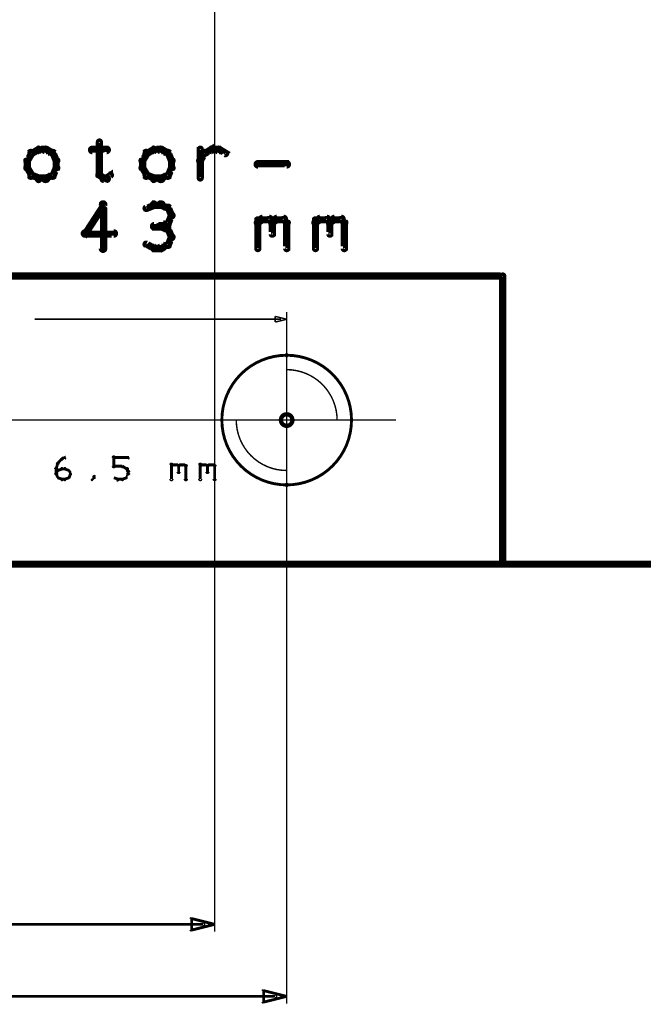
# Model space of a CAD drawing. Extents: x 26 to 524, y 33 to 520.
# Tile 40 of 95: x 159 to 203, y 203 to 271. Entities that reach past the tile are written whole.
import ezdxf

# ---------------------------------------------------------------- set-up
doc = ezdxf.new("R2010")
doc.units = 0
doc.layers.get('0').update_dxf_attribs({"linetype": 'CONTINUOUS'})
for name, color, linetype in [('BOTTOM', 22, 'CONTINUOUS'), ('COPPER', 2, 'CONTINUOUS'), ('DIMENSIONS', 3, 'CONTINUOUS'), ('DRAWING', 1, 'CONTINUOUS'), ('DRAWING2', 4, 'CONTINUOUS'), ('DRAWINGBOTTOM', 6, 'CONTINUOUS'), ('OUTLINES', 5, 'CONTINUOUS')]:
    doc.layers.add(name, color=color, linetype=linetype)

# ---------------------------------------------------------------- blocks, each defined once
blk = doc.blocks.new('VIA')
at = {"const_width": 0.3}
blk.add_lwpolyline([(-0.4, 0, 1), (0.4, 0, 1)], format="xyb", close=True, dxfattribs=at)

msp = doc.modelspace()

# ---------------------------------------------------------------- linework, layer by layer
at = {"layer": 'DIMENSIONS', "color": 94}
for points in [[(173, 284, 0.1, 0.1, 1), (173, 284, 0, 0, 0), (173, 284, 0, 0, 0), (173, 284, 0.1, 0.1, 0), (173, 208, 0.1, 0.1, 0), (173, 208, 0, 0, 0), (173, 208, 0.1, 0.1, 0), (173, 208, 0.1, 0.1, 1), (173, 208, 0, 0, 0)], [(178, 237, 0.1, 0.1, 1), (178, 237, 0, 0, 0), (178, 237, 0, 0, 0), (178, 237, 0.1, 0.1, 0), (178, 251, 0.1, 0.1, 0), (178, 251, 0, 0, 0), (178, 251, 0.1, 0.1, 0), (178, 251, 0.1, 0.1, 1), (178, 251, 0, 0, 0)], [(177.6, 250.5, 0.1, 0.1, 1), (177.6, 250.5, 0, 0, 0), (177.6, 250.5, 0, 0, 0), (177.6, 250.5, 0.1, 0.1, 0), (160.5, 250.5, 0.1, 0.1, 0), (160.5, 250.5, 0, 0, 0), (160.5, 250.5, 0.1, 0.1, 0), (160.5, 250.5, 0.1, 0.1, 1), (160.5, 250.5, 0, 0, 0)], [(178, 250.5, 0.1, 0.1, 1), (178, 250.5, 0, 0, 0), (178, 250.5, 0, 0, 0), (178, 250.5, 0.1, 0.1, 0), (178, 203, 0.1, 0.1, 0), (178, 203, 0, 0, 0), (178, 203, 0.1, 0.1, 0), (178, 203, 0.1, 0.1, 1), (178, 203, 0, 0, 0)], [(185.6, 243.5, 0.1, 0.1, 1), (185.6, 243.5, 0, 0, 0), (185.6, 243.5, 0, 0, 0), (185.6, 243.5, 0.1, 0.1, 0), (65, 243.5, 0.1, 0.1, 0), (65, 243.5, 0, 0, 0), (65, 243.5, 0.1, 0.1, 0), (65, 243.5, 0.1, 0.1, 1), (65, 243.5, 0, 0, 0)], [(225.5, 233.5, 0.1, 0.1, 1), (225.5, 233.5, 0, 0, 0), (225.5, 233.5, 0, 0, 0), (225.5, 233.5, 0.1, 0.1, 0), (33, 233.5, 0.1, 0.1, 0), (33, 233.5, 0, 0, 0), (33, 233.5, 0.1, 0.1, 0), (33, 233.5, 0.1, 0.1, 1), (33, 233.5, 0, 0, 0)], [(228.5, 233.5, 0.1, 0.1, 1), (228.5, 233.5, 0, 0, 0), (228.5, 233.5, 0, 0, 0), (228.5, 233.5, 0.1, 0.1, 0), (50, 233.5, 0.1, 0.1, 0), (50, 233.5, 0, 0, 0), (50, 233.5, 0.1, 0.1, 0), (50, 233.5, 0.1, 0.1, 1), (50, 233.5, 0, 0, 0)], [(185.5, 233.5, 0.1, 0.1, 1), (185.5, 233.5, 0, 0, 0), (185.5, 233.5, 0, 0, 0), (185.5, 233.5, 0.1, 0.1, 0), (65, 233.5, 0.1, 0.1, 0), (65, 233.5, 0, 0, 0), (65, 233.5, 0.1, 0.1, 0), (65, 233.5, 0.1, 0.1, 1), (65, 233.5, 0, 0, 0)], [(172.2, 208.4, 0.1, 0.1, 1), (172.2, 208.6, 0, 0, 0), (172.2, 208.5, 0, 0, 0), (172.2, 208.5, 0.2, 0.2, 0), (133.5, 208.5, 0.2, 0.2, 0), (133.5, 208.5, 0, 0, 0), (133.5, 208.5, 0.1, 0.1, 0), (133.5, 208.6, 0.1, 0.1, 1), (133.5, 208.4, 0, 0, 0)], [(177.2, 203.4, 0.1, 0.1, 1), (177.2, 203.6, 0, 0, 0), (177.2, 203.5, 0, 0, 0), (177.2, 203.5, 0.2, 0.2, 0), (135.3, 203.5, 0.2, 0.2, 0), (135.3, 203.5, 0, 0, 0), (135.3, 203.5, 0.1, 0.1, 0), (135.3, 203.6, 0.1, 0.1, 1), (135.3, 203.4, 0, 0, 0)]]:
    msp.add_lwpolyline(points, format="xyseb", dxfattribs=at)
for points in [[(178, 250.5, 0.1, 0.1, 1), (178, 250.5, 0, 0, 0), (178, 250.5, 0, 0, 0), (178, 250.5, 0.1, 0.1, 0), (177.2, 250.3, 0, 0, 0), (177.2, 250.3, 0.1, 0.1, 0), (177.2, 250.3, 0.1, 0.1, 1), (177.2, 250.3, 0, 0, 0), (177.2, 250.3, 0.1, 0.1, 1), (177.2, 250.3, 0, 0, 0), (177.2, 250.3, 0, 0, 0), (177.2, 250.3, 0.1, 0.1, 0), (177.2, 250.7, 0, 0, 0), (177.2, 250.7, 0.1, 0.1, 0), (177.2, 250.7, 0.1, 0.1, 1), (177.2, 250.7, 0, 0, 0), (177.2, 250.7, 0.1, 0.1, 1), (177.2, 250.7, 0, 0, 0), (177.2, 250.7, 0, 0, 0), (177.2, 250.7, 0.1, 0.1, 0), (178, 250.5, 0.1, 0.1, 0), (178, 250.5, 0, 0, 0), (178, 250.5, 0.1, 0.1, 0), (178, 250.5, 0.1, 0.1, 1), (178, 250.5, 0, 0, 0)], [(173, 208.5, 0.1, 0.1, 1), (173, 208.5, 0, 0, 0), (173, 208.5, 0, 0, 0), (173, 208.5, 0.2, 0.2, 0), (171.4, 208.1, 0, 0, 0), (171.4, 208.1, 0.1, 0.1, 0), (171.4, 208.1, 0.1, 0.1, 1), (171.4, 208.1, 0, 0, 0), (171.3, 208.1, 0.1, 0.1, 1), (171.4, 208.1, 0, 0, 0), (171.4, 208.1, 0, 0, 0), (171.4, 208.1, 0.2, 0.2, 0), (171.4, 208.9, 0, 0, 0), (171.4, 208.9, 0.1, 0.1, 0), (171.4, 208.9, 0.1, 0.1, 1), (171.3, 208.9, 0, 0, 0), (171.4, 208.9, 0.1, 0.1, 1), (171.4, 208.9, 0, 0, 0), (171.4, 208.9, 0, 0, 0), (171.4, 208.9, 0.2, 0.2, 0), (173, 208.5, 0.2, 0.2, 0), (173, 208.5, 0, 0, 0), (173, 208.5, 0.1, 0.1, 0), (173, 208.5, 0.1, 0.1, 1), (173, 208.5, 0, 0, 0)], [(178, 203.5, 0.1, 0.1, 1), (178, 203.5, 0, 0, 0), (178, 203.5, 0, 0, 0), (178, 203.5, 0.2, 0.2, 0), (176.4, 203.1, 0, 0, 0), (176.4, 203.1, 0.1, 0.1, 0), (176.4, 203.1, 0.1, 0.1, 1), (176.4, 203.1, 0, 0, 0), (176.3, 203.1, 0.1, 0.1, 1), (176.4, 203.1, 0, 0, 0), (176.4, 203.1, 0, 0, 0), (176.4, 203.1, 0.2, 0.2, 0), (176.4, 203.9, 0, 0, 0), (176.4, 203.9, 0.1, 0.1, 0), (176.4, 203.9, 0.1, 0.1, 1), (176.3, 203.9, 0, 0, 0), (176.4, 203.9, 0.1, 0.1, 1), (176.4, 203.9, 0, 0, 0), (176.4, 203.9, 0, 0, 0), (176.4, 203.9, 0.2, 0.2, 0), (178, 203.5, 0.2, 0.2, 0), (178, 203.5, 0, 0, 0), (178, 203.5, 0.1, 0.1, 0), (178, 203.5, 0.1, 0.1, 1), (178, 203.5, 0, 0, 0)]]:
    msp.add_lwpolyline(points, format="xyseb", close=True, dxfattribs=at)
at = {"layer": 'DRAWING', "color": 2}
for points in [[(75.5, 233.5, 0.5, 0.5, 0), (230.5, 233.5, 0, 0, 0), (230.5, 233.5, 0.3, 0.3, 0), (230.5, 233.4, 0.3, 0.3, 1), (230.5, 233.6, 0, 0, 0), (230.4, 233.5, 0.3, 0.3, 1), (230.6, 233.5, 0, 0, 0), (230.5, 233.5, 0, 0, 0), (230.5, 233.5, 0.5, 0.5, 0), (230.5, 363.5, 0, 0, 0), (230.5, 363.5, 0.3, 0.3, 0), (230.6, 363.5, 0.3, 0.3, 1), (230.4, 363.5, 0, 0, 0), (230.5, 363.4, 0.3, 0.3, 1), (230.5, 363.6, 0, 0, 0), (230.5, 363.5, 0, 0, 0), (230.5, 363.5, 0.5, 0.5, 0), (75.5, 363.5, 0, 0, 0)], [(162, 240.1, 0.1, 0.1, 1), (162, 240.1, 0, 0, 0), (162, 240.1, 0, 0, 0), (162, 240.1, 0.2, 0.2, 0), (162.1, 240.5, 0.2, 0.2, 0), (162.1, 240.5, 0, 0, 0), (162.1, 240.5, 0.1, 0.1, 0), (162.2, 240.5, 0.1, 0.1, 1), (162.1, 240.5, 0, 0, 0)], [(162.1, 240.5, 0.1, 0.1, 1), (162.2, 240.5, 0, 0, 0), (162.1, 240.5, 0, 0, 0), (162.1, 240.5, 0.2, 0.2, 0), (162.4, 240.8, 0.2, 0.2, 0), (162.4, 240.8, 0, 0, 0), (162.4, 240.8, 0.1, 0.1, 0), (162.4, 240.7, 0.1, 0.1, 1), (162.3, 240.8, 0, 0, 0)], [(162.4, 240.8, 0.1, 0.1, 1), (162.4, 240.7, 0, 0, 0), (162.4, 240.8, 0, 0, 0), (162.4, 240.8, 0.2, 0.2, 0), (162.6, 240.9, 0.2, 0.2, 0), (162.6, 240.9, 0, 0, 0), (162.6, 240.9, 0.1, 0.1, 0), (162.6, 240.8, 0.1, 0.1, 1), (162.6, 240.9, 0, 0, 0)], [(165.9, 240.3, 0.1, 0.1, 1), (166.1, 240.3, 0, 0, 0), (166, 240.3, 0, 0, 0), (166, 240.3, 0.2, 0.2, 0), (166, 240.9, 0.2, 0.2, 0), (166, 240.9, 0, 0, 0), (166, 240.9, 0.1, 0.1, 0), (166.1, 240.9, 0.1, 0.1, 1), (165.9, 240.9, 0, 0, 0)], [(166, 240.9, 0.1, 0.1, 1), (166, 240.8, 0, 0, 0), (166, 240.9, 0, 0, 0), (166, 240.9, 0.2, 0.2, 0), (167, 240.9, 0.2, 0.2, 0), (167, 240.9, 0, 0, 0), (167, 240.9, 0.1, 0.1, 0), (167, 240.8, 0.1, 0.1, 1), (167, 240.9, 0, 0, 0)], [(169.9, 239.4, 0.1, 0.1, 1), (170.1, 239.4, 0, 0, 0), (170, 239.4, 0, 0, 0), (170, 239.4, 0.2, 0.2, 0), (170, 240.4, 0.2, 0.2, 0), (170, 240.4, 0, 0, 0), (170, 240.4, 0.1, 0.1, 0), (170.1, 240.4, 0.1, 0.1, 1), (169.9, 240.4, 0, 0, 0)], [(171.9, 239.4, 0.1, 0.1, 1), (172.1, 239.4, 0, 0, 0), (172, 239.4, 0, 0, 0), (172, 239.4, 0.2, 0.2, 0), (172, 240.4, 0.2, 0.2, 0), (172, 240.4, 0, 0, 0), (172, 240.4, 0.1, 0.1, 0), (172.1, 240.4, 0.1, 0.1, 1), (171.9, 240.4, 0, 0, 0)], [(161.9, 239.8, 0.1, 0.1, 1), (162.1, 239.8, 0, 0, 0), (162, 239.8, 0, 0, 0), (162, 239.8, 0.2, 0.2, 0), (162, 240.1, 0.2, 0.2, 0), (162, 240.1, 0, 0, 0), (162, 240.1, 0.1, 0.1, 0), (162.1, 240.1, 0.1, 0.1, 1), (161.9, 240.1, 0, 0, 0)], [(162, 239.8, 0.1, 0.1, 1), (162, 239.7, 0, 0, 0), (162, 239.8, 0, 0, 0), (162, 239.8, 0.2, 0.2, 0), (162.1, 240, 0.2, 0.2, 0), (162.1, 240, 0, 0, 0), (162.1, 240, 0.1, 0.1, 0), (162.2, 240, 0.1, 0.1, 1), (162.1, 240, 0, 0, 0)], [(162.1, 239.5, 0.1, 0.1, 1), (162.2, 239.5, 0, 0, 0), (162.1, 239.5, 0, 0, 0), (162.1, 239.5, 0.2, 0.2, 0), (162, 239.8, 0.2, 0.2, 0), (162, 239.8, 0, 0, 0), (162, 239.8, 0.1, 0.1, 0), (162, 239.8, 0.1, 0.1, 1), (162, 239.7, 0, 0, 0)], [(162.1, 240, 0.1, 0.1, 1), (162.1, 240, 0, 0, 0), (162.1, 240, 0, 0, 0), (162.1, 240, 0.2, 0.2, 0), (162.4, 240.1, 0.2, 0.2, 0), (162.4, 240.1, 0, 0, 0), (162.4, 240.1, 0.1, 0.1, 0), (162.4, 240.1, 0.1, 0.1, 1), (162.4, 240.2, 0, 0, 0)], [(162.4, 240.2, 0.1, 0.1, 1), (162.4, 240.1, 0, 0, 0), (162.4, 240.1, 0, 0, 0), (162.4, 240.1, 0.2, 0.2, 0), (162.6, 240.1, 0.2, 0.2, 0), (162.6, 240.1, 0, 0, 0), (162.6, 240.1, 0.1, 0.1, 0), (162.6, 240.1, 0.1, 0.1, 1), (162.6, 240.2, 0, 0, 0)], [(162.6, 240.2, 0.1, 0.1, 1), (162.6, 240.1, 0, 0, 0), (162.6, 240.1, 0, 0, 0), (162.6, 240.1, 0.2, 0.2, 0), (162.9, 240, 0.2, 0.2, 0), (162.9, 240, 0, 0, 0), (162.9, 240, 0.1, 0.1, 0), (162.9, 240, 0.1, 0.1, 1), (162.9, 240, 0, 0, 0)], [(162.9, 240, 0.1, 0.1, 1), (162.8, 240, 0, 0, 0), (162.9, 240, 0, 0, 0), (162.9, 240, 0.2, 0.2, 0), (163, 239.8, 0.2, 0.2, 0), (163, 239.8, 0, 0, 0), (163, 239.8, 0.1, 0.1, 0), (163, 239.7, 0.1, 0.1, 1), (163, 239.8, 0, 0, 0)], [(163, 239.7, 0.1, 0.1, 1), (163, 239.8, 0, 0, 0), (163, 239.8, 0, 0, 0), (163, 239.8, 0.2, 0.2, 0), (162.9, 239.5, 0.2, 0.2, 0), (162.9, 239.5, 0, 0, 0), (162.9, 239.5, 0.1, 0.1, 0), (162.8, 239.5, 0.1, 0.1, 1), (162.9, 239.5, 0, 0, 0)], [(166.6, 240.2, 0.1, 0.1, 1), (166.6, 240.3, 0, 0, 0), (166.6, 240.3, 0, 0, 0), (166.6, 240.3, 0.2, 0.2, 0), (166, 240.3, 0.2, 0.2, 0), (166, 240.3, 0, 0, 0), (166, 240.3, 0.1, 0.1, 0), (166, 240.3, 0.1, 0.1, 1), (166, 240.2, 0, 0, 0)], [(166.9, 240.1, 0.1, 0.1, 1), (166.9, 240.2, 0, 0, 0), (166.9, 240.1, 0, 0, 0), (166.9, 240.1, 0.2, 0.2, 0), (166.6, 240.3, 0.2, 0.2, 0), (166.6, 240.3, 0, 0, 0), (166.6, 240.3, 0.1, 0.1, 0), (166.6, 240.3, 0.1, 0.1, 1), (166.6, 240.2, 0, 0, 0)], [(166.8, 239.5, 0.1, 0.1, 1), (166.9, 239.5, 0, 0, 0), (166.9, 239.5, 0, 0, 0), (166.9, 239.5, 0.2, 0.2, 0), (167, 239.8, 0.2, 0.2, 0), (167, 239.8, 0, 0, 0), (167, 239.8, 0.1, 0.1, 0), (167, 239.7, 0.1, 0.1, 1), (167, 239.8, 0, 0, 0)], [(167, 239.9, 0.1, 0.1, 1), (167, 239.9, 0, 0, 0), (167, 239.9, 0, 0, 0), (167, 239.9, 0.2, 0.2, 0), (166.9, 240.1, 0.2, 0.2, 0), (166.9, 240.1, 0, 0, 0), (166.9, 240.1, 0.1, 0.1, 0), (166.9, 240.1, 0.1, 0.1, 1), (166.8, 240.1, 0, 0, 0)], [(166.9, 239.8, 0.1, 0.1, 1), (167.1, 239.8, 0, 0, 0), (167, 239.8, 0, 0, 0), (167, 239.8, 0.2, 0.2, 0), (167, 239.9, 0.2, 0.2, 0), (167, 239.9, 0, 0, 0), (167, 239.9, 0.1, 0.1, 0), (167.1, 239.9, 0.1, 0.1, 1), (166.9, 239.9, 0, 0, 0)], [(170, 240.3, 0.1, 0.1, 1), (170, 240.2, 0, 0, 0), (170, 240.3, 0, 0, 0), (170, 240.3, 0.2, 0.2, 0), (170.1, 240.4, 0.2, 0.2, 0), (170.1, 240.4, 0, 0, 0), (170.1, 240.4, 0.1, 0.1, 0), (170.2, 240.3, 0.1, 0.1, 1), (170.1, 240.4, 0, 0, 0)], [(170.1, 240.4, 0.1, 0.1, 1), (170.1, 240.3, 0, 0, 0), (170.1, 240.4, 0, 0, 0), (170.1, 240.4, 0.2, 0.2, 0), (170.4, 240.4, 0.2, 0.2, 0), (170.4, 240.4, 0, 0, 0), (170.4, 240.4, 0.1, 0.1, 0), (170.4, 240.3, 0.1, 0.1, 1), (170.4, 240.4, 0, 0, 0)], [(170.4, 240.4, 0.1, 0.1, 1), (170.3, 240.3, 0, 0, 0), (170.4, 240.4, 0, 0, 0), (170.4, 240.4, 0.2, 0.2, 0), (170.5, 240.3, 0.2, 0.2, 0), (170.5, 240.3, 0, 0, 0), (170.5, 240.3, 0.1, 0.1, 0), (170.5, 240.2, 0.1, 0.1, 1), (170.5, 240.3, 0, 0, 0)], [(170.6, 240.3, 0.1, 0.1, 1), (170.4, 240.3, 0, 0, 0), (170.5, 240.3, 0, 0, 0), (170.5, 240.3, 0.2, 0.2, 0), (170.5, 239.9, 0.2, 0.2, 0), (170.5, 239.9, 0, 0, 0), (170.5, 239.9, 0.1, 0.1, 0), (170.4, 239.9, 0.1, 0.1, 1), (170.6, 239.9, 0, 0, 0)], [(170.5, 240.3, 0.1, 0.1, 1), (170.5, 240.2, 0, 0, 0), (170.5, 240.3, 0, 0, 0), (170.5, 240.3, 0.2, 0.2, 0), (170.6, 240.4, 0.2, 0.2, 0), (170.6, 240.4, 0, 0, 0), (170.6, 240.4, 0.1, 0.1, 0), (170.7, 240.3, 0.1, 0.1, 1), (170.6, 240.4, 0, 0, 0)], [(170.6, 240.4, 0.1, 0.1, 1), (170.6, 240.3, 0, 0, 0), (170.6, 240.4, 0, 0, 0), (170.6, 240.4, 0.2, 0.2, 0), (170.9, 240.4, 0.2, 0.2, 0), (170.9, 240.4, 0, 0, 0), (170.9, 240.4, 0.1, 0.1, 0), (170.9, 240.3, 0.1, 0.1, 1), (170.9, 240.4, 0, 0, 0)], [(170.9, 240.4, 0.1, 0.1, 1), (170.8, 240.3, 0, 0, 0), (170.9, 240.4, 0, 0, 0), (170.9, 240.4, 0.2, 0.2, 0), (171, 240.3, 0.2, 0.2, 0), (171, 240.3, 0, 0, 0), (171, 240.3, 0.1, 0.1, 0), (171, 240.2, 0.1, 0.1, 1), (171, 240.3, 0, 0, 0)], [(171.1, 240.3, 0.1, 0.1, 1), (170.9, 240.3, 0, 0, 0), (171, 240.3, 0, 0, 0), (171, 240.3, 0.2, 0.2, 0), (171, 239.4, 0.2, 0.2, 0), (171, 239.4, 0, 0, 0), (171, 239.4, 0.1, 0.1, 0), (170.9, 239.4, 0.1, 0.1, 1), (171.1, 239.4, 0, 0, 0)], [(172, 240.3, 0.1, 0.1, 1), (172, 240.2, 0, 0, 0), (172, 240.3, 0, 0, 0), (172, 240.3, 0.2, 0.2, 0), (172.1, 240.4, 0.2, 0.2, 0), (172.1, 240.4, 0, 0, 0), (172.1, 240.4, 0.1, 0.1, 0), (172.2, 240.3, 0.1, 0.1, 1), (172.1, 240.4, 0, 0, 0)], [(172.1, 240.4, 0.1, 0.1, 1), (172.1, 240.3, 0, 0, 0), (172.1, 240.4, 0, 0, 0), (172.1, 240.4, 0.2, 0.2, 0), (172.4, 240.4, 0.2, 0.2, 0), (172.4, 240.4, 0, 0, 0), (172.4, 240.4, 0.1, 0.1, 0), (172.4, 240.3, 0.1, 0.1, 1), (172.4, 240.4, 0, 0, 0)], [(172.4, 240.4, 0.1, 0.1, 1), (172.3, 240.3, 0, 0, 0), (172.4, 240.4, 0, 0, 0), (172.4, 240.4, 0.2, 0.2, 0), (172.5, 240.3, 0.2, 0.2, 0), (172.5, 240.3, 0, 0, 0), (172.5, 240.3, 0.1, 0.1, 0), (172.5, 240.2, 0.1, 0.1, 1), (172.5, 240.3, 0, 0, 0)], [(172.6, 240.3, 0.1, 0.1, 1), (172.4, 240.3, 0, 0, 0), (172.5, 240.3, 0, 0, 0), (172.5, 240.3, 0.2, 0.2, 0), (172.5, 239.9, 0.2, 0.2, 0), (172.5, 239.9, 0, 0, 0), (172.5, 239.9, 0.1, 0.1, 0), (172.4, 239.9, 0.1, 0.1, 1), (172.6, 239.9, 0, 0, 0)], [(172.5, 240.3, 0.1, 0.1, 1), (172.5, 240.2, 0, 0, 0), (172.5, 240.3, 0, 0, 0), (172.5, 240.3, 0.2, 0.2, 0), (172.6, 240.4, 0.2, 0.2, 0), (172.6, 240.4, 0, 0, 0), (172.6, 240.4, 0.1, 0.1, 0), (172.7, 240.3, 0.1, 0.1, 1), (172.6, 240.4, 0, 0, 0)], [(172.6, 240.4, 0.1, 0.1, 1), (172.6, 240.3, 0, 0, 0), (172.6, 240.4, 0, 0, 0), (172.6, 240.4, 0.2, 0.2, 0), (172.9, 240.4, 0.2, 0.2, 0), (172.9, 240.4, 0, 0, 0), (172.9, 240.4, 0.1, 0.1, 0), (172.9, 240.3, 0.1, 0.1, 1), (172.9, 240.4, 0, 0, 0)], [(172.9, 240.4, 0.1, 0.1, 1), (172.8, 240.3, 0, 0, 0), (172.9, 240.4, 0, 0, 0), (172.9, 240.4, 0.2, 0.2, 0), (173, 240.3, 0.2, 0.2, 0), (173, 240.3, 0, 0, 0), (173, 240.3, 0.1, 0.1, 0), (173, 240.2, 0.1, 0.1, 1), (173, 240.3, 0, 0, 0)], [(173.1, 240.3, 0.1, 0.1, 1), (172.9, 240.3, 0, 0, 0), (173, 240.3, 0, 0, 0), (173, 240.3, 0.2, 0.2, 0), (173, 239.4, 0.2, 0.2, 0), (173, 239.4, 0, 0, 0), (173, 239.4, 0.1, 0.1, 0), (172.9, 239.4, 0.1, 0.1, 1), (173.1, 239.4, 0, 0, 0)], [(162.4, 239.3, 0.1, 0.1, 1), (162.4, 239.4, 0, 0, 0), (162.4, 239.4, 0, 0, 0), (162.4, 239.4, 0.2, 0.2, 0), (162.1, 239.5, 0.2, 0.2, 0), (162.1, 239.5, 0, 0, 0), (162.1, 239.5, 0.1, 0.1, 0), (162.1, 239.5, 0.1, 0.1, 1), (162.1, 239.5, 0, 0, 0)], [(162.6, 239.3, 0.1, 0.1, 1), (162.6, 239.4, 0, 0, 0), (162.6, 239.4, 0, 0, 0), (162.6, 239.4, 0.2, 0.2, 0), (162.4, 239.4, 0.2, 0.2, 0), (162.4, 239.4, 0, 0, 0), (162.4, 239.4, 0.1, 0.1, 0), (162.4, 239.4, 0.1, 0.1, 1), (162.4, 239.3, 0, 0, 0)], [(162.9, 239.5, 0.1, 0.1, 1), (162.9, 239.5, 0, 0, 0), (162.9, 239.5, 0, 0, 0), (162.9, 239.5, 0.2, 0.2, 0), (162.6, 239.4, 0.2, 0.2, 0), (162.6, 239.4, 0, 0, 0), (162.6, 239.4, 0.1, 0.1, 0), (162.6, 239.4, 0.1, 0.1, 1), (162.6, 239.3, 0, 0, 0)], [(164.5, 239.4, 0.1, 0.1, 1), (164.5, 239.3, 0, 0, 0), (164.5, 239.4, 0, 0, 0), (164.5, 239.4, 0.2, 0.2, 0), (164.6, 239.5, 0.2, 0.2, 0), (164.6, 239.5, 0, 0, 0), (164.6, 239.5, 0.1, 0.1, 0), (164.7, 239.5, 0.1, 0.1, 1), (164.6, 239.5, 0, 0, 0)], [(164.6, 239.5, 0.1, 0.1, 1), (164.7, 239.5, 0, 0, 0), (164.6, 239.5, 0, 0, 0), (164.6, 239.5, 0.2, 0.2, 0), (164.6, 239.6, 0.2, 0.2, 0), (164.6, 239.6, 0, 0, 0), (164.6, 239.6, 0.1, 0.1, 0), (164.7, 239.6, 0.1, 0.1, 1), (164.6, 239.6, 0, 0, 0)], [(166, 239.5, 0.1, 0.1, 1), (166, 239.5, 0, 0, 0), (166, 239.5, 0, 0, 0), (166, 239.5, 0.2, 0.2, 0), (166.3, 239.4, 0.2, 0.2, 0), (166.3, 239.4, 0, 0, 0), (166.3, 239.4, 0.1, 0.1, 0), (166.2, 239.3, 0.1, 0.1, 1), (166.3, 239.4, 0, 0, 0)], [(166.3, 239.4, 0.1, 0.1, 1), (166.3, 239.3, 0, 0, 0), (166.3, 239.4, 0, 0, 0), (166.3, 239.4, 0.2, 0.2, 0), (166.6, 239.4, 0.2, 0.2, 0), (166.6, 239.4, 0, 0, 0), (166.6, 239.4, 0.1, 0.1, 0), (166.6, 239.3, 0.1, 0.1, 1), (166.6, 239.4, 0, 0, 0)], [(166.6, 239.4, 0.1, 0.1, 1), (166.6, 239.3, 0, 0, 0), (166.6, 239.4, 0, 0, 0), (166.6, 239.4, 0.2, 0.2, 0), (166.9, 239.5, 0.2, 0.2, 0), (166.9, 239.5, 0, 0, 0), (166.9, 239.5, 0.1, 0.1, 0), (166.9, 239.5, 0.1, 0.1, 1), (166.9, 239.5, 0, 0, 0)]]:
    msp.add_lwpolyline(points, format="xyseb", dxfattribs=at)
for points in [[(178, 247.9, 0.1, 0.1, 1), (178, 248.1, 0, 0, 0), (178, 248, 0, 0, 0), (178, 248, 0.2, 0.2, 1), (178, 239, 0, 0, 0), (178, 239, 0.1, 0.1, 0), (178, 238.9, 0.1, 0.1, 1), (178, 239.1, 0, 0, 0), (178, 239.1, 0.1, 0.1, 1), (178, 238.9, 0, 0, 0), (178, 239, 0, 0, 0), (178, 239, 0.2, 0.2, 1), (178, 248, 0.2, 0.2, 0), (178, 248, 0, 0, 0), (178, 248, 0.1, 0.1, 0), (178, 248.1, 0.1, 0.1, 1), (178, 247.9, 0, 0, 0)], [(181.5, 243.5, 0.1, 0.1, 1), (181.5, 243.5, 0, 0, 0), (181.5, 243.5, 0, 0, 0), (181.5, 243.5, 0.1, 0.1, 0.414), (178, 247, 0, 0, 0), (178, 247, 0.1, 0.1, 0), (178, 247, 0.1, 0.1, 1), (178, 247, 0, 0, 0), (178, 247, 0.1, 0.1, 1), (178, 247, 0, 0, 0), (178, 247, 0, 0, 0), (178, 247, 0.1, 0.1, 0), (178, 243.5, 0, 0, 0), (178, 243.5, 0.1, 0.1, 0), (178, 243.5, 0.1, 0.1, 1), (178, 243.5, 0, 0, 0), (178, 243.5, 0.1, 0.1, 1), (178, 243.5, 0, 0, 0), (178, 243.5, 0, 0, 0), (178, 243.5, 0.1, 0.1, 0), (181.5, 243.5, 0.1, 0.1, 0), (181.5, 243.5, 0, 0, 0), (181.5, 243.5, 0.1, 0.1, 0), (181.5, 243.5, 0.1, 0.1, 1), (181.5, 243.5, 0, 0, 0)], [(174.5, 243.5, 0.1, 0.1, 1), (174.5, 243.5, 0, 0, 0), (174.5, 243.5, 0, 0, 0), (174.5, 243.5, 0.1, 0.1, 0.414), (178, 240, 0, 0, 0), (178, 240, 0.1, 0.1, 0), (178, 240, 0.1, 0.1, 1), (178, 240, 0, 0, 0), (178, 240, 0.1, 0.1, 1), (178, 240, 0, 0, 0), (178, 240, 0, 0, 0), (178, 240, 0.1, 0.1, 0), (178, 243.5, 0, 0, 0), (178, 243.5, 0.1, 0.1, 0), (178, 243.5, 0.1, 0.1, 1), (178, 243.5, 0, 0, 0), (178, 243.5, 0.1, 0.1, 1), (178, 243.5, 0, 0, 0), (178, 243.5, 0, 0, 0), (178, 243.5, 0.1, 0.1, 0), (174.5, 243.5, 0.1, 0.1, 0), (174.5, 243.5, 0, 0, 0), (174.5, 243.5, 0.1, 0.1, 0), (174.5, 243.5, 0.1, 0.1, 1), (174.5, 243.5, 0, 0, 0)]]:
    msp.add_lwpolyline(points, format="xyseb", close=True, dxfattribs=at)
at = {"layer": 'OUTLINES', "color": 11}
for points in [[(165.1, 262.8, 0.3, 0.3, 1), (164.9, 262.8, 0, 0, 0), (165, 262.8, 0, 0, 0), (165, 262.8, 0.5, 0.5, 0), (165, 260.5, 0.5, 0.5, 0), (165, 260.5, 0, 0, 0), (165, 260.5, 0.3, 0.3, 0), (164.9, 260.5, 0.3, 0.3, 1), (165.1, 260.5, 0, 0, 0)], [(160.4, 261.9, 0.3, 0.3, 1), (160.1, 262.1, 0, 0, 0), (160.3, 262, 0, 0, 0), (160.3, 262, 0.5, 0.5, 0), (160, 261.5, 0.5, 0.5, 0), (160, 261.5, 0, 0, 0), (160, 261.5, 0.3, 0.3, 0), (159.9, 261.6, 0.3, 0.3, 1), (160.1, 261.4, 0, 0, 0)], [(160.8, 262.1, 0.3, 0.3, 1), (160.7, 262.4, 0, 0, 0), (160.8, 262.3, 0, 0, 0), (160.8, 262.3, 0.5, 0.5, 0), (160.3, 262, 0.5, 0.5, 0), (160.3, 262, 0, 0, 0), (160.3, 262, 0.3, 0.3, 0), (160.2, 262.1, 0.3, 0.3, 1), (160.3, 261.9, 0, 0, 0)], [(161.3, 262.1, 0.3, 0.3, 1), (161.3, 262.4, 0, 0, 0), (161.3, 262.3, 0, 0, 0), (161.3, 262.3, 0.5, 0.5, 0), (160.8, 262.3, 0.5, 0.5, 0), (160.8, 262.3, 0, 0, 0), (160.8, 262.3, 0.3, 0.3, 0), (160.8, 262.4, 0.3, 0.3, 1), (160.8, 262.1, 0, 0, 0)], [(161.7, 261.9, 0.3, 0.3, 1), (161.8, 262.1, 0, 0, 0), (161.8, 262, 0, 0, 0), (161.8, 262, 0.5, 0.5, 0), (161.3, 262.3, 0.5, 0.5, 0), (161.3, 262.3, 0, 0, 0), (161.3, 262.3, 0.3, 0.3, 0), (161.3, 262.4, 0.3, 0.3, 1), (161.2, 262.1, 0, 0, 0)], [(161.9, 261.4, 0.3, 0.3, 1), (162.1, 261.6, 0, 0, 0), (162, 261.5, 0, 0, 0), (162, 261.5, 0.5, 0.5, 0), (161.8, 262, 0.5, 0.5, 0), (161.8, 262, 0, 0, 0), (161.8, 262, 0.3, 0.3, 0), (161.9, 262.1, 0.3, 0.3, 1), (161.6, 261.9, 0, 0, 0)], [(164.5, 262.4, 0.3, 0.3, 1), (164.5, 262.1, 0, 0, 0), (164.5, 262.3, 0, 0, 0), (164.5, 262.3, 0.5, 0.5, 0), (165.5, 262.3, 0.5, 0.5, 0), (165.5, 262.3, 0, 0, 0), (165.5, 262.3, 0.3, 0.3, 0), (165.5, 262.1, 0.3, 0.3, 1), (165.5, 262.4, 0, 0, 0)], [(168.4, 261.9, 0.3, 0.3, 1), (168.1, 262.1, 0, 0, 0), (168.3, 262, 0, 0, 0), (168.3, 262, 0.5, 0.5, 0), (168, 261.5, 0.5, 0.5, 0), (168, 261.5, 0, 0, 0), (168, 261.5, 0.3, 0.3, 0), (167.9, 261.6, 0.3, 0.3, 1), (168.1, 261.4, 0, 0, 0)], [(168.8, 262.1, 0.3, 0.3, 1), (168.7, 262.4, 0, 0, 0), (168.8, 262.3, 0, 0, 0), (168.8, 262.3, 0.5, 0.5, 0), (168.3, 262, 0.5, 0.5, 0), (168.3, 262, 0, 0, 0), (168.3, 262, 0.3, 0.3, 0), (168.2, 262.1, 0.3, 0.3, 1), (168.3, 261.9, 0, 0, 0)], [(169.3, 262.1, 0.3, 0.3, 1), (169.3, 262.4, 0, 0, 0), (169.3, 262.3, 0, 0, 0), (169.3, 262.3, 0.5, 0.5, 0), (168.8, 262.3, 0.5, 0.5, 0), (168.8, 262.3, 0, 0, 0), (168.8, 262.3, 0.3, 0.3, 0), (168.8, 262.4, 0.3, 0.3, 1), (168.8, 262.1, 0, 0, 0)], [(169.7, 261.9, 0.3, 0.3, 1), (169.8, 262.1, 0, 0, 0), (169.8, 262, 0, 0, 0), (169.8, 262, 0.5, 0.5, 0), (169.3, 262.3, 0.5, 0.5, 0), (169.3, 262.3, 0, 0, 0), (169.3, 262.3, 0.3, 0.3, 0), (169.3, 262.4, 0.3, 0.3, 1), (169.2, 262.1, 0, 0, 0)], [(169.9, 261.4, 0.3, 0.3, 1), (170.1, 261.6, 0, 0, 0), (170, 261.5, 0, 0, 0), (170, 261.5, 0.5, 0.5, 0), (169.8, 262, 0.5, 0.5, 0), (169.8, 262, 0, 0, 0), (169.8, 262, 0.3, 0.3, 0), (169.9, 262.1, 0.3, 0.3, 1), (169.6, 261.9, 0, 0, 0)], [(171.9, 261.6, 0.3, 0.3, 1), (172.1, 261.4, 0, 0, 0), (172, 261.5, 0, 0, 0), (172, 261.5, 0.5, 0.5, 0), (172.3, 262, 0.5, 0.5, 0), (172.3, 262, 0, 0, 0), (172.3, 262, 0.3, 0.3, 0), (172.4, 261.9, 0.3, 0.3, 1), (172.1, 262.1, 0, 0, 0)], [(171.9, 260.3, 0.3, 0.3, 1), (172.1, 260.3, 0, 0, 0), (172, 260.3, 0, 0, 0), (172, 260.3, 0.5, 0.5, 0), (172, 262.3, 0.5, 0.5, 0), (172, 262.3, 0, 0, 0), (172, 262.3, 0.3, 0.3, 0), (172.1, 262.3, 0.3, 0.3, 1), (171.9, 262.3, 0, 0, 0)], [(172.2, 262.1, 0.3, 0.3, 1), (172.3, 261.9, 0, 0, 0), (172.3, 262, 0, 0, 0), (172.3, 262, 0.5, 0.5, 0), (172.8, 262.3, 0.5, 0.5, 0), (172.8, 262.3, 0, 0, 0), (172.8, 262.3, 0.3, 0.3, 0), (172.8, 262.1, 0.3, 0.3, 1), (172.7, 262.4, 0, 0, 0)], [(172.8, 262.4, 0.3, 0.3, 1), (172.8, 262.1, 0, 0, 0), (172.8, 262.3, 0, 0, 0), (172.8, 262.3, 0.5, 0.5, 0), (173.3, 262.3, 0.5, 0.5, 0), (173.3, 262.3, 0, 0, 0), (173.3, 262.3, 0.3, 0.3, 0), (173.3, 262.1, 0.3, 0.3, 1), (173.3, 262.4, 0, 0, 0)], [(173.3, 262.4, 0.3, 0.3, 1), (173.2, 262.1, 0, 0, 0), (173.3, 262.3, 0, 0, 0), (173.3, 262.3, 0.5, 0.5, 0), (173.8, 262, 0.5, 0.5, 0), (173.8, 262, 0, 0, 0), (173.8, 262, 0.3, 0.3, 0), (173.7, 261.9, 0.3, 0.3, 1), (173.8, 262.1, 0, 0, 0)], [(160.1, 261.5, 0.3, 0.3, 1), (159.9, 261.5, 0, 0, 0), (160, 261.5, 0, 0, 0), (160, 261.5, 0.5, 0.5, 0), (160, 261, 0.5, 0.5, 0), (160, 261, 0, 0, 0), (160, 261, 0.3, 0.3, 0), (159.9, 261, 0.3, 0.3, 1), (160.1, 261, 0, 0, 0)], [(161.9, 261, 0.3, 0.3, 1), (162.1, 261, 0, 0, 0), (162, 261, 0, 0, 0), (162, 261, 0.5, 0.5, 0), (162, 261.5, 0.5, 0.5, 0), (162, 261.5, 0, 0, 0), (162, 261.5, 0.3, 0.3, 0), (162.1, 261.5, 0.3, 0.3, 1), (161.9, 261.5, 0, 0, 0)], [(168.1, 261.5, 0.3, 0.3, 1), (167.9, 261.5, 0, 0, 0), (168, 261.5, 0, 0, 0), (168, 261.5, 0.5, 0.5, 0), (168, 261, 0.5, 0.5, 0), (168, 261, 0, 0, 0), (168, 261, 0.3, 0.3, 0), (167.9, 261, 0.3, 0.3, 1), (168.1, 261, 0, 0, 0)], [(169.9, 261, 0.3, 0.3, 1), (170.1, 261, 0, 0, 0), (170, 261, 0, 0, 0), (170, 261, 0.5, 0.5, 0), (170, 261.5, 0.5, 0.5, 0), (170, 261.5, 0, 0, 0), (170, 261.5, 0.3, 0.3, 0), (170.1, 261.5, 0.3, 0.3, 1), (169.9, 261.5, 0, 0, 0)], [(160.1, 261.1, 0.3, 0.3, 1), (159.9, 260.9, 0, 0, 0), (160, 261, 0, 0, 0), (160, 261, 0.5, 0.5, 0), (160.3, 260.5, 0.5, 0.5, 0), (160.3, 260.5, 0, 0, 0), (160.3, 260.5, 0.3, 0.3, 0), (160.1, 260.4, 0.3, 0.3, 1), (160.4, 260.6, 0, 0, 0)], [(161.6, 260.6, 0.3, 0.3, 1), (161.9, 260.4, 0, 0, 0), (161.8, 260.5, 0, 0, 0), (161.8, 260.5, 0.5, 0.5, 0), (162, 261, 0.5, 0.5, 0), (162, 261, 0, 0, 0), (162, 261, 0.3, 0.3, 0), (162.1, 260.9, 0.3, 0.3, 1), (161.9, 261.1, 0, 0, 0)], [(168.1, 261.1, 0.3, 0.3, 1), (167.9, 260.9, 0, 0, 0), (168, 261, 0, 0, 0), (168, 261, 0.5, 0.5, 0), (168.3, 260.5, 0.5, 0.5, 0), (168.3, 260.5, 0, 0, 0), (168.3, 260.5, 0.3, 0.3, 0), (168.1, 260.4, 0.3, 0.3, 1), (168.4, 260.6, 0, 0, 0)], [(169.6, 260.6, 0.3, 0.3, 1), (169.9, 260.4, 0, 0, 0), (169.8, 260.5, 0, 0, 0), (169.8, 260.5, 0.5, 0.5, 0), (170, 261, 0.5, 0.5, 0), (170, 261, 0, 0, 0), (170, 261, 0.3, 0.3, 0), (170.1, 260.9, 0.3, 0.3, 1), (169.9, 261.1, 0, 0, 0)], [(176, 261.4, 0.3, 0.3, 1), (176, 261.1, 0, 0, 0), (176, 261.3, 0, 0, 0), (176, 261.3, 0.5, 0.5, 0), (178, 261.3, 0.5, 0.5, 0), (178, 261.3, 0, 0, 0), (178, 261.3, 0.3, 0.3, 0), (178, 261.1, 0.3, 0.3, 1), (178, 261.4, 0, 0, 0)], [(160.3, 260.6, 0.3, 0.3, 1), (160.2, 260.4, 0, 0, 0), (160.3, 260.5, 0, 0, 0), (160.3, 260.5, 0.5, 0.5, 0), (160.8, 260.3, 0.5, 0.5, 0), (160.8, 260.3, 0, 0, 0), (160.8, 260.3, 0.3, 0.3, 0), (160.7, 260.1, 0.3, 0.3, 1), (160.8, 260.4, 0, 0, 0)], [(160.8, 260.4, 0.3, 0.3, 1), (160.8, 260.1, 0, 0, 0), (160.8, 260.3, 0, 0, 0), (160.8, 260.3, 0.5, 0.5, 0), (161.3, 260.3, 0.5, 0.5, 0), (161.3, 260.3, 0, 0, 0), (161.3, 260.3, 0.3, 0.3, 0), (161.3, 260.1, 0.3, 0.3, 1), (161.3, 260.4, 0, 0, 0)], [(161.2, 260.4, 0.3, 0.3, 1), (161.3, 260.1, 0, 0, 0), (161.3, 260.3, 0, 0, 0), (161.3, 260.3, 0.5, 0.5, 0), (161.8, 260.5, 0.5, 0.5, 0), (161.8, 260.5, 0, 0, 0), (161.8, 260.5, 0.3, 0.3, 0), (161.8, 260.4, 0.3, 0.3, 1), (161.7, 260.6, 0, 0, 0)], [(165.1, 260.6, 0.3, 0.3, 1), (164.9, 260.4, 0, 0, 0), (165, 260.5, 0, 0, 0), (165, 260.5, 0.5, 0.5, 0), (165.3, 260.3, 0.5, 0.5, 0), (165.3, 260.3, 0, 0, 0), (165.3, 260.3, 0.3, 0.3, 0), (165.2, 260.2, 0.3, 0.3, 1), (165.3, 260.3, 0, 0, 0)], [(165.3, 260.4, 0.3, 0.3, 1), (165.3, 260.1, 0, 0, 0), (165.3, 260.3, 0, 0, 0), (165.3, 260.3, 0.5, 0.5, 0), (165.5, 260.3, 0.5, 0.5, 0), (165.5, 260.3, 0, 0, 0), (165.5, 260.3, 0.3, 0.3, 0), (165.5, 260.1, 0.3, 0.3, 1), (165.5, 260.4, 0, 0, 0)], [(165.4, 260.3, 0.3, 0.3, 1), (165.6, 260.2, 0, 0, 0), (165.5, 260.3, 0, 0, 0), (165.5, 260.3, 0.5, 0.5, 0), (165.8, 260.5, 0.5, 0.5, 0), (165.8, 260.5, 0, 0, 0), (165.8, 260.5, 0.3, 0.3, 0), (165.8, 260.4, 0.3, 0.3, 1), (165.7, 260.6, 0, 0, 0)], [(168.3, 260.6, 0.3, 0.3, 1), (168.2, 260.4, 0, 0, 0), (168.3, 260.5, 0, 0, 0), (168.3, 260.5, 0.5, 0.5, 0), (168.8, 260.3, 0.5, 0.5, 0), (168.8, 260.3, 0, 0, 0), (168.8, 260.3, 0.3, 0.3, 0), (168.7, 260.1, 0.3, 0.3, 1), (168.8, 260.4, 0, 0, 0)], [(168.8, 260.4, 0.3, 0.3, 1), (168.8, 260.1, 0, 0, 0), (168.8, 260.3, 0, 0, 0), (168.8, 260.3, 0.5, 0.5, 0), (169.3, 260.3, 0.5, 0.5, 0), (169.3, 260.3, 0, 0, 0), (169.3, 260.3, 0.3, 0.3, 0), (169.3, 260.1, 0.3, 0.3, 1), (169.3, 260.4, 0, 0, 0)], [(169.2, 260.4, 0.3, 0.3, 1), (169.3, 260.1, 0, 0, 0), (169.3, 260.3, 0, 0, 0), (169.3, 260.3, 0.5, 0.5, 0), (169.8, 260.5, 0.5, 0.5, 0), (169.8, 260.5, 0, 0, 0), (169.8, 260.5, 0.3, 0.3, 0), (169.8, 260.4, 0.3, 0.3, 1), (169.7, 260.6, 0, 0, 0)], [(165.4, 258.4, 0.3, 0.3, 1), (165.1, 258.5, 0, 0, 0), (165.3, 258.4, 0, 0, 0), (165.3, 258.4, 0.5, 0.5, 0), (164, 256.4, 0.5, 0.5, 0), (164, 256.4, 0, 0, 0), (164, 256.4, 0.3, 0.3, 0), (163.9, 256.5, 0.3, 0.3, 1), (164.1, 256.4, 0, 0, 0)], [(165.1, 255.4, 0.3, 0.3, 1), (165.4, 255.4, 0, 0, 0), (165.3, 255.4, 0, 0, 0), (165.3, 255.4, 0.5, 0.5, 0), (165.3, 258.4, 0.5, 0.5, 0), (165.3, 258.4, 0, 0, 0), (165.3, 258.4, 0.3, 0.3, 0), (165.4, 258.4, 0.3, 0.3, 1), (165.1, 258.4, 0, 0, 0)], [(168.8, 258.3, 0.3, 0.3, 1), (168.7, 258.6, 0, 0, 0), (168.8, 258.4, 0, 0, 0), (168.8, 258.4, 0.5, 0.5, 0), (168.3, 258.2, 0.5, 0.5, 0), (168.3, 258.2, 0, 0, 0), (168.3, 258.2, 0.3, 0.3, 0), (168.2, 258.3, 0.3, 0.3, 1), (168.3, 258.1, 0, 0, 0)], [(169.3, 258.3, 0.3, 0.3, 1), (169.3, 258.6, 0, 0, 0), (169.3, 258.4, 0, 0, 0), (169.3, 258.4, 0.5, 0.5, 0), (168.8, 258.4, 0.5, 0.5, 0), (168.8, 258.4, 0, 0, 0), (168.8, 258.4, 0.3, 0.3, 0), (168.8, 258.6, 0.3, 0.3, 1), (168.8, 258.3, 0, 0, 0)], [(169.7, 258.1, 0.3, 0.3, 1), (169.8, 258.3, 0, 0, 0), (169.8, 258.2, 0, 0, 0), (169.8, 258.2, 0.5, 0.5, 0), (169.3, 258.4, 0.5, 0.5, 0), (169.3, 258.4, 0, 0, 0), (169.3, 258.4, 0.3, 0.3, 0), (169.3, 258.6, 0.3, 0.3, 1), (169.2, 258.3, 0, 0, 0)], [(169.9, 257.6, 0.3, 0.3, 1), (170.1, 257.8, 0, 0, 0), (170, 257.7, 0, 0, 0), (170, 257.7, 0.5, 0.5, 0), (169.8, 258.2, 0.5, 0.5, 0), (169.8, 258.2, 0, 0, 0), (169.8, 258.2, 0.3, 0.3, 0), (169.9, 258.3, 0.3, 0.3, 1), (169.6, 258.1, 0, 0, 0)], [(169.6, 257.3, 0.3, 0.3, 1), (169.9, 257.1, 0, 0, 0), (169.8, 257.2, 0, 0, 0), (169.8, 257.2, 0.5, 0.5, 0), (170, 257.7, 0.5, 0.5, 0), (170, 257.7, 0, 0, 0), (170, 257.7, 0.3, 0.3, 0), (170.1, 257.6, 0.3, 0.3, 1), (169.9, 257.8, 0, 0, 0)], [(175.9, 257.3, 0.3, 0.3, 1), (176.1, 257.1, 0, 0, 0), (176, 257.2, 0, 0, 0), (176, 257.2, 0.5, 0.5, 0), (176.3, 257.4, 0.5, 0.5, 0), (176.3, 257.4, 0, 0, 0), (176.3, 257.4, 0.3, 0.3, 0), (176.3, 257.4, 0.3, 0.3, 1), (176.2, 257.5, 0, 0, 0)], [(175.9, 255.4, 0.3, 0.3, 1), (176.1, 255.4, 0, 0, 0), (176, 255.4, 0, 0, 0), (176, 255.4, 0.5, 0.5, 0), (176, 257.4, 0.5, 0.5, 0), (176, 257.4, 0, 0, 0), (176, 257.4, 0.3, 0.3, 0), (176.1, 257.4, 0.3, 0.3, 1), (175.9, 257.4, 0, 0, 0)], [(176.3, 257.6, 0.3, 0.3, 1), (176.3, 257.3, 0, 0, 0), (176.3, 257.4, 0, 0, 0), (176.3, 257.4, 0.5, 0.5, 0), (176.8, 257.4, 0.5, 0.5, 0), (176.8, 257.4, 0, 0, 0), (176.8, 257.4, 0.3, 0.3, 0), (176.8, 257.3, 0.3, 0.3, 1), (176.8, 257.6, 0, 0, 0)], [(176.8, 257.5, 0.3, 0.3, 1), (176.7, 257.4, 0, 0, 0), (176.8, 257.4, 0, 0, 0), (176.8, 257.4, 0.5, 0.5, 0), (177, 257.2, 0.5, 0.5, 0), (177, 257.2, 0, 0, 0), (177, 257.2, 0.3, 0.3, 0), (176.9, 257.1, 0.3, 0.3, 1), (177.1, 257.3, 0, 0, 0)], [(176.9, 257.3, 0.3, 0.3, 1), (177.1, 257.1, 0, 0, 0), (177, 257.2, 0, 0, 0), (177, 257.2, 0.5, 0.5, 0), (177.3, 257.4, 0.5, 0.5, 0), (177.3, 257.4, 0, 0, 0), (177.3, 257.4, 0.3, 0.3, 0), (177.3, 257.4, 0.3, 0.3, 1), (177.2, 257.5, 0, 0, 0)], [(177.3, 257.6, 0.3, 0.3, 1), (177.3, 257.3, 0, 0, 0), (177.3, 257.4, 0, 0, 0), (177.3, 257.4, 0.5, 0.5, 0), (177.8, 257.4, 0.5, 0.5, 0), (177.8, 257.4, 0, 0, 0), (177.8, 257.4, 0.3, 0.3, 0), (177.8, 257.3, 0.3, 0.3, 1), (177.8, 257.6, 0, 0, 0)], [(177.8, 257.5, 0.3, 0.3, 1), (177.7, 257.4, 0, 0, 0), (177.8, 257.4, 0, 0, 0), (177.8, 257.4, 0.5, 0.5, 0), (178, 257.2, 0.5, 0.5, 0), (178, 257.2, 0, 0, 0), (178, 257.2, 0.3, 0.3, 0), (177.9, 257.1, 0.3, 0.3, 1), (178.1, 257.3, 0, 0, 0)], [(179.9, 257.3, 0.3, 0.3, 1), (180.1, 257.1, 0, 0, 0), (180, 257.2, 0, 0, 0), (180, 257.2, 0.5, 0.5, 0), (180.3, 257.4, 0.5, 0.5, 0), (180.3, 257.4, 0, 0, 0), (180.3, 257.4, 0.3, 0.3, 0), (180.3, 257.4, 0.3, 0.3, 1), (180.2, 257.5, 0, 0, 0)], [(179.9, 255.4, 0.3, 0.3, 1), (180.1, 255.4, 0, 0, 0), (180, 255.4, 0, 0, 0), (180, 255.4, 0.5, 0.5, 0), (180, 257.4, 0.5, 0.5, 0), (180, 257.4, 0, 0, 0), (180, 257.4, 0.3, 0.3, 0), (180.1, 257.4, 0.3, 0.3, 1), (179.9, 257.4, 0, 0, 0)], [(180.3, 257.6, 0.3, 0.3, 1), (180.3, 257.3, 0, 0, 0), (180.3, 257.4, 0, 0, 0), (180.3, 257.4, 0.5, 0.5, 0), (180.8, 257.4, 0.5, 0.5, 0), (180.8, 257.4, 0, 0, 0), (180.8, 257.4, 0.3, 0.3, 0), (180.8, 257.3, 0.3, 0.3, 1), (180.8, 257.6, 0, 0, 0)], [(180.8, 257.5, 0.3, 0.3, 1), (180.7, 257.4, 0, 0, 0), (180.8, 257.4, 0, 0, 0), (180.8, 257.4, 0.5, 0.5, 0), (181, 257.2, 0.5, 0.5, 0), (181, 257.2, 0, 0, 0), (181, 257.2, 0.3, 0.3, 0), (180.9, 257.1, 0.3, 0.3, 1), (181.1, 257.3, 0, 0, 0)], [(180.9, 257.3, 0.3, 0.3, 1), (181.1, 257.1, 0, 0, 0), (181, 257.2, 0, 0, 0), (181, 257.2, 0.5, 0.5, 0), (181.3, 257.4, 0.5, 0.5, 0), (181.3, 257.4, 0, 0, 0), (181.3, 257.4, 0.3, 0.3, 0), (181.3, 257.4, 0.3, 0.3, 1), (181.2, 257.5, 0, 0, 0)], [(181.3, 257.6, 0.3, 0.3, 1), (181.3, 257.3, 0, 0, 0), (181.3, 257.4, 0, 0, 0), (181.3, 257.4, 0.5, 0.5, 0), (181.8, 257.4, 0.5, 0.5, 0), (181.8, 257.4, 0, 0, 0), (181.8, 257.4, 0.3, 0.3, 0), (181.8, 257.3, 0.3, 0.3, 1), (181.8, 257.6, 0, 0, 0)], [(181.8, 257.5, 0.3, 0.3, 1), (181.7, 257.4, 0, 0, 0), (181.8, 257.4, 0, 0, 0), (181.8, 257.4, 0.5, 0.5, 0), (182, 257.2, 0.5, 0.5, 0), (182, 257.2, 0, 0, 0), (182, 257.2, 0.3, 0.3, 0), (181.9, 257.1, 0.3, 0.3, 1), (182.1, 257.3, 0, 0, 0)], [(169.3, 256.8, 0.3, 0.3, 1), (169.3, 257.1, 0, 0, 0), (169.3, 256.9, 0, 0, 0), (169.3, 256.9, 0.5, 0.5, 0), (168.8, 256.9, 0.5, 0.5, 0), (168.8, 256.9, 0, 0, 0), (168.8, 256.9, 0.3, 0.3, 0), (168.8, 257.1, 0.3, 0.3, 1), (168.8, 256.8, 0, 0, 0)], [(169.2, 257.1, 0.3, 0.3, 1), (169.3, 256.8, 0, 0, 0), (169.3, 256.9, 0, 0, 0), (169.3, 256.9, 0.5, 0.5, 0), (169.8, 257.2, 0.5, 0.5, 0), (169.8, 257.2, 0, 0, 0), (169.8, 257.2, 0.3, 0.3, 0), (169.8, 257.1, 0.3, 0.3, 1), (169.7, 257.3, 0, 0, 0)], [(169.7, 256.6, 0.3, 0.3, 1), (169.8, 256.8, 0, 0, 0), (169.8, 256.7, 0, 0, 0), (169.8, 256.7, 0.5, 0.5, 0), (169.3, 256.9, 0.5, 0.5, 0), (169.3, 256.9, 0, 0, 0), (169.3, 256.9, 0.3, 0.3, 0), (169.3, 257.1, 0.3, 0.3, 1), (169.2, 256.8, 0, 0, 0)], [(169.9, 256.1, 0.3, 0.3, 1), (170.1, 256.3, 0, 0, 0), (170, 256.2, 0, 0, 0), (170, 256.2, 0.5, 0.5, 0), (169.8, 256.7, 0.5, 0.5, 0), (169.8, 256.7, 0, 0, 0), (169.8, 256.7, 0.3, 0.3, 0), (169.9, 256.8, 0.3, 0.3, 1), (169.6, 256.6, 0, 0, 0)], [(177.1, 257.2, 0.3, 0.3, 1), (176.9, 257.2, 0, 0, 0), (177, 257.2, 0, 0, 0), (177, 257.2, 0.5, 0.5, 0), (177, 256.4, 0.5, 0.5, 0), (177, 256.4, 0, 0, 0), (177, 256.4, 0.3, 0.3, 0), (176.9, 256.4, 0.3, 0.3, 1), (177.1, 256.4, 0, 0, 0)], [(178.1, 257.2, 0.3, 0.3, 1), (177.9, 257.2, 0, 0, 0), (178, 257.2, 0, 0, 0), (178, 257.2, 0.5, 0.5, 0), (178, 255.4, 0.5, 0.5, 0), (178, 255.4, 0, 0, 0), (178, 255.4, 0.3, 0.3, 0), (177.9, 255.4, 0.3, 0.3, 1), (178.1, 255.4, 0, 0, 0)], [(181.1, 257.2, 0.3, 0.3, 1), (180.9, 257.2, 0, 0, 0), (181, 257.2, 0, 0, 0), (181, 257.2, 0.5, 0.5, 0), (181, 256.4, 0.5, 0.5, 0), (181, 256.4, 0, 0, 0), (181, 256.4, 0.3, 0.3, 0), (180.9, 256.4, 0.3, 0.3, 1), (181.1, 256.4, 0, 0, 0)], [(182.1, 257.2, 0.3, 0.3, 1), (181.9, 257.2, 0, 0, 0), (182, 257.2, 0, 0, 0), (182, 257.2, 0.5, 0.5, 0), (182, 255.4, 0.5, 0.5, 0), (182, 255.4, 0, 0, 0), (182, 255.4, 0.3, 0.3, 0), (181.9, 255.4, 0.3, 0.3, 1), (182.1, 255.4, 0, 0, 0)], [(164, 256.6, 0.3, 0.3, 1), (164, 256.3, 0, 0, 0), (164, 256.4, 0, 0, 0), (164, 256.4, 0.5, 0.5, 0), (166, 256.4, 0.5, 0.5, 0), (166, 256.4, 0, 0, 0), (166, 256.4, 0.3, 0.3, 0), (166, 256.3, 0.3, 0.3, 1), (166, 256.6, 0, 0, 0)], [(169.6, 255.8, 0.3, 0.3, 1), (169.9, 255.6, 0, 0, 0), (169.8, 255.7, 0, 0, 0), (169.8, 255.7, 0.5, 0.5, 0), (170, 256.2, 0.5, 0.5, 0), (170, 256.2, 0, 0, 0), (170, 256.2, 0.3, 0.3, 0), (170.1, 256.1, 0.3, 0.3, 1), (169.9, 256.3, 0, 0, 0)], [(168.3, 255.8, 0.3, 0.3, 1), (168.2, 255.6, 0, 0, 0), (168.3, 255.7, 0, 0, 0), (168.3, 255.7, 0.5, 0.5, 0), (168.8, 255.4, 0.5, 0.5, 0), (168.8, 255.4, 0, 0, 0), (168.8, 255.4, 0.3, 0.3, 0), (168.7, 255.3, 0.3, 0.3, 1), (168.8, 255.6, 0, 0, 0)], [(168.8, 255.6, 0.3, 0.3, 1), (168.8, 255.3, 0, 0, 0), (168.8, 255.4, 0, 0, 0), (168.8, 255.4, 0.5, 0.5, 0), (169.3, 255.4, 0.5, 0.5, 0), (169.3, 255.4, 0, 0, 0), (169.3, 255.4, 0.3, 0.3, 0), (169.3, 255.3, 0.3, 0.3, 1), (169.3, 255.6, 0, 0, 0)], [(169.2, 255.6, 0.3, 0.3, 1), (169.3, 255.3, 0, 0, 0), (169.3, 255.4, 0, 0, 0), (169.3, 255.4, 0.5, 0.5, 0), (169.8, 255.7, 0.5, 0.5, 0), (169.8, 255.7, 0, 0, 0), (169.8, 255.7, 0.3, 0.3, 0), (169.8, 255.6, 0.3, 0.3, 1), (169.7, 255.8, 0, 0, 0)], [(113, 253.5, 0.5, 0.5, 0), (193, 253.5, 0, 0, 0), (193, 253.5, 0.3, 0.3, 0), (193, 253.6, 0.3, 0.3, -1), (193, 253.4, 0, 0, 0), (193.1, 253.5, 0.3, 0.3, 1), (192.9, 253.5, 0, 0, 0), (193, 253.5, 0, 0, 0), (193, 253.5, 0.5, 0.5, 0), (193, 233.5, 0, 0, 0), (193, 233.5, 0.3, 0.3, 0), (192.9, 233.5, 0.3, 0.3, 1), (193.1, 233.5, 0, 0, 0), (193, 233.6, 0.3, 0.3, -1), (193, 233.4, 0, 0, 0), (193, 233.5, 0, 0, 0), (193, 233.5, 0.5, 0.5, 0), (113, 233.5, 0.5, 0.5, 0)]]:
    msp.add_lwpolyline(points, format="xyseb", dxfattribs=at)

# ---------------------------------------------------------------- block references
at = {"layer": 'BOTTOM', "color": 2}
msp.add_blockref('VIA', (178, 243.5), dxfattribs=at)
at = {"layer": 'COPPER', "color": 2}
msp.add_blockref('VIA', (178, 243.5), dxfattribs=at)
at = {"layer": 'DIMENSIONS', "color": 2}
msp.add_blockref('VIA', (178, 243.5), dxfattribs=at)
at = {"layer": 'DRAWING', "color": 2}
msp.add_blockref('VIA', (178, 243.5), dxfattribs=at)
at = {"layer": 'DRAWING2', "color": 2}
msp.add_blockref('VIA', (178, 243.5), dxfattribs=at)
at = {"layer": 'DRAWINGBOTTOM', "color": 2}
msp.add_blockref('VIA', (178, 243.5), dxfattribs=at)
at = {"layer": 'OUTLINES', "color": 2}
msp.add_blockref('VIA', (178, 243.5), dxfattribs=at)

doc.saveas('drawing.dxf')
